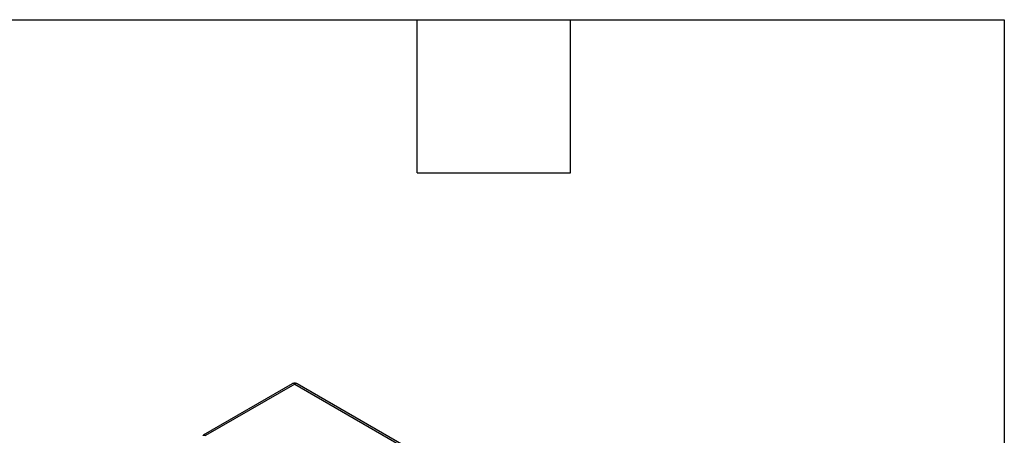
# Model space of a CAD drawing. Header units: millimetres. Extents: x 13 to 546, y 13 to 419.
# Tile 27 of 27: x 448 to 546, y 378 to 419. Entities that reach past the tile are written whole.
import ezdxf

# ---------------------------------------------------------------- set-up
doc = ezdxf.new("R2010")
doc.units = ezdxf.units.MM
doc.header["$LTSCALE"] = 2
doc.layers.add('TEXT', color=140, linetype='Continuous', lineweight=25)

msp = doc.modelspace()

# ---------------------------------------------------------------- linework, layer by layer
for p, q in [((475.24, 382.848), (466.368, 377.726)), ((475.49, 382.823), (466.619, 377.701)), ((475.49, 382.823), (531.351, 350.575)), ((531.601, 350.599), (475.74, 382.848))]:
    msp.add_line(p, q)
for centre, start, end in [((475.343, 382.618), 54.38241, 114.30713), ((475.636, 382.618), 65.6929, 125.61762)]:
    msp.add_arc(centre, 0.251, start, end)
for points, knots in [([(475.49, 382.914), (475.426, 382.908), (475.338, 382.9), (475.261, 382.858), (475.241, 382.847)], [0, 0, 0, 0, 0.730698, 1, 1, 1, 1]), ([(475.739, 382.846), (475.709, 382.863), (475.631, 382.904), (475.543, 382.91), (475.49, 382.914)], [0, 0, 0, 0, 0.394363, 1, 1, 1, 1]), ([(466.364, 377.714), (466.369, 377.721), (466.385, 377.742), (466.43, 377.752), (466.505, 377.755), (466.574, 377.723), (466.619, 377.701)], [0, 0, 0, 0, 0.108559, 0.339758, 0.56568, 1, 1, 1, 1])]:
    msp.add_open_spline(points, degree=3, knots=knots)
at = {"layer": 'TEXT'}
for p, q in [((12.7, 419.1), (546.1, 419.1)), ((487.68, 403.86), (487.68, 419.1)), ((502.92, 403.86), (502.92, 419.1)), ((546.1, 419.1), (546.1, 12.7)), ((487.68, 403.86), (502.92, 403.86))]:
    msp.add_line(p, q, dxfattribs=at)

doc.saveas('drawing.dxf')
